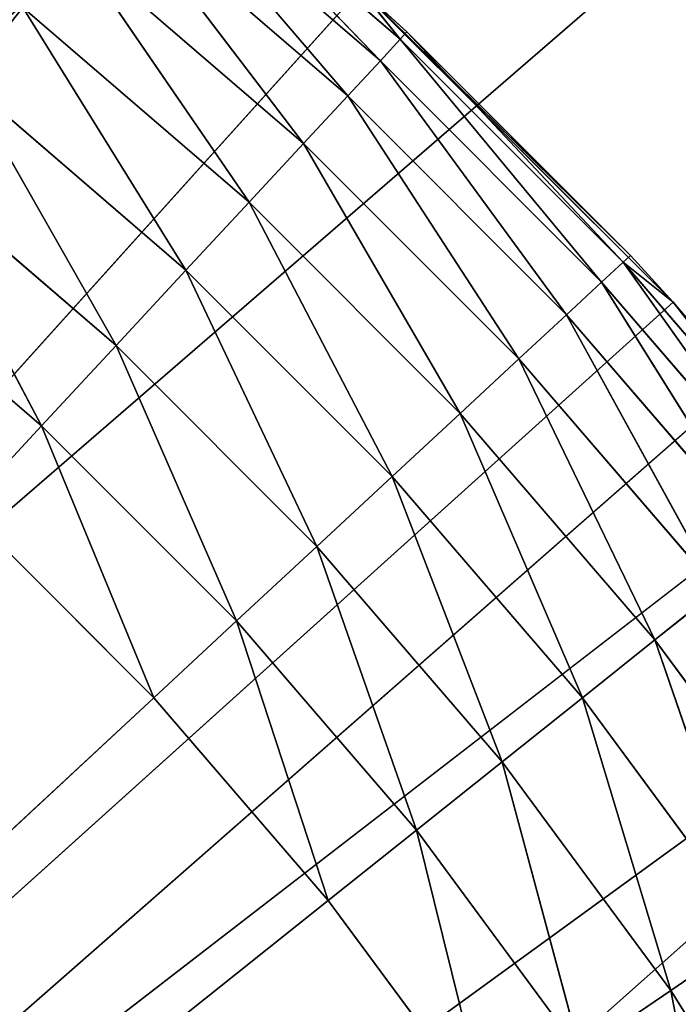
# Model space of a CAD drawing. Extents: x 0.2 to 26.4, y 0 to 13.
# Tile 236 of 256: x 18.158 to 18.259, y 6.867 to 7.019. Entities that reach past the tile are written whole.
import ezdxf

# ---------------------------------------------------------------- set-up
doc = ezdxf.new("R2010")
doc.units = 0
doc.header["$LTSCALE"] = 2.54
doc.layers.get('0').update_dxf_attribs({"color": 13, "linetype": 'CONTINUOUS'})

# ---------------------------------------------------------------- blocks, each defined once
blk = doc.blocks.new('POJEMNIK_NA_R_CZNIKI_PAPIE')
at = {"color": 0}
for p, q in [((18.04316, 6.7653, 17.55), (26.17505, 13.04032, 17.55)), ((18.04316, 6.7653, 17.55), (26.17505, 13.04032, 17.55)), ((18.00002, 6.80844, 17.45), (24.97505, 12.84032, 17.45)), ((18.00002, 6.80844, 17.45), (24.97505, 12.84032, 17.45)), ((18.00002, 6.80844, 17.55), (24.97505, 12.84032, 17.55)), ((18.00002, 6.80844, 17.55), (24.97505, 12.84032, 17.55)), ((18.04316, 6.7653, 17.45), (24.97505, 12.84032, 17.45)), ((18.04316, 6.7653, 17.45), (24.97505, 12.84032, 17.45)), ((24.97505, 12.84032, 17.55), (18.04316, 6.7653, 17.55)), ((24.97505, 12.84032, 17.55), (18.04316, 6.7653, 17.55)), ((18.07815, 6.71532, 17.45), (24.97505, 12.84032, 17.45)), ((18.07815, 6.71532, 17.45), (24.97505, 12.84032, 17.45)), ((18.17937, 7.04732, 17.96736), (18.21612, 7.01569, 17.96736)), ((18.17937, 7.04732, 17.96736), (18.21612, 7.01569, 17.96736)), ((18.17937, 7.04732, 17.96736), (18.21306, 7.01238, 17.9842)), ((18.17937, 7.04732, 17.96736), (18.21306, 7.01238, 17.9842)), ((18.17655, 7.0438, 17.9842), (18.21306, 7.01238, 17.9842)), ((18.17655, 7.0438, 17.9842), (18.21306, 7.01238, 17.9842)), ((18.17655, 7.0438, 17.9842), (18.20805, 7.00698, 18)), ((18.17655, 7.0438, 17.9842), (18.20805, 7.00698, 18)), ((18.17196, 7.03804, 18), (18.20805, 7.00698, 18)), ((18.17196, 7.03804, 18), (18.20805, 7.00698, 18)), ((18.17196, 7.03804, 18), (18.20125, 6.99965, 18.01428)), ((18.17196, 7.03804, 18), (18.20125, 6.99965, 18.01428)), ((18.16573, 7.03022, 18.01428), (18.20125, 6.99965, 18.01428)), ((18.16573, 7.03022, 18.01428), (18.20125, 6.99965, 18.01428)), ((18.16573, 7.03022, 18.01428), (18.19286, 6.99062, 18.02661)), ((18.16573, 7.03022, 18.01428), (18.19286, 6.99062, 18.02661)), ((17.77505, 6.54032, 17.55), (18.20998, 7.02336, 17.55)), ((17.77505, 6.54032, 17.55), (18.20998, 7.02336, 17.55)), ((18.25809, 6.97525, 17.55), (18.20998, 7.02336, 17.55)), ((18.20998, 7.02336, 17.55), (18.25153, 6.98243, 17.95)), ((18.20998, 7.02336, 17.55), (18.25153, 6.98243, 17.95)), ((18.20998, 7.02336, 17.55), (18.21716, 7.0168, 17.95)), ((18.20998, 7.02336, 17.95), (18.21716, 7.0168, 17.95)), ((18.20998, 7.02336, 17.55), (18.21716, 7.0168, 17.95)), ((18.25809, 6.97525, 17.55), (18.20998, 7.02336, 17.55)), ((18.20998, 7.02336, 17.95), (18.21716, 7.0168, 17.95)), ((18.20998, 7.02336, 17.95), (18.21612, 7.01569, 17.96736)), ((18.20998, 7.02336, 17.95), (18.21612, 7.01569, 17.96736)), ((18.15804, 7.02058, 18.02661), (18.19286, 6.99062, 18.02661)), ((18.15804, 7.02058, 18.02661), (18.19286, 6.99062, 18.02661)), ((18.15804, 7.02058, 18.02661), (18.18315, 6.98015, 18.0366)), ((18.15804, 7.02058, 18.02661), (18.18315, 6.98015, 18.0366)), ((18.21306, 7.01238, 17.9842), (18.21612, 7.01569, 17.96736)), ((18.21306, 7.01238, 17.9842), (18.21612, 7.01569, 17.96736)), ((18.21612, 7.01569, 17.96736), (18.21716, 7.0168, 17.95)), ((18.21612, 7.01569, 17.96736), (18.21716, 7.0168, 17.95)), ((18.24711, 6.97833, 17.9842), (18.21612, 7.01569, 17.96736)), ((18.24711, 6.97833, 17.9842), (18.21612, 7.01569, 17.96736)), ((18.25042, 6.9814, 17.96736), (18.21612, 7.01569, 17.96736)), ((18.25042, 6.9814, 17.96736), (18.21612, 7.01569, 17.96736)), ((18.21716, 7.0168, 17.95), (18.25153, 6.98243, 17.95)), ((18.25042, 6.9814, 17.96736), (18.21716, 7.0168, 17.95)), ((18.25042, 6.9814, 17.96736), (18.21716, 7.0168, 17.95)), ((18.21716, 7.0168, 17.95), (18.25153, 6.98243, 17.95)), ((18.20805, 7.00698, 18), (18.21306, 7.01238, 17.9842)), ((18.20805, 7.00698, 18), (18.21306, 7.01238, 17.9842)), ((18.24171, 6.97332, 18), (18.21306, 7.01238, 17.9842)), ((18.24171, 6.97332, 18), (18.21306, 7.01238, 17.9842)), ((18.24711, 6.97833, 17.9842), (18.21306, 7.01238, 17.9842)), ((18.24711, 6.97833, 17.9842), (18.21306, 7.01238, 17.9842)), ((18.14914, 7.00942, 18.0366), (18.18315, 6.98015, 18.0366)), ((18.14914, 7.00942, 18.0366), (18.18315, 6.98015, 18.0366)), ((18.14914, 7.00942, 18.0366), (18.1724, 6.96857, 18.04397)), ((18.14914, 7.00942, 18.0366), (18.1724, 6.96857, 18.04397)), ((18.20125, 6.99965, 18.01428), (18.20805, 7.00698, 18)), ((18.20125, 6.99965, 18.01428), (18.20805, 7.00698, 18)), ((18.23438, 6.96652, 18.01428), (18.20805, 7.00698, 18)), ((18.23438, 6.96652, 18.01428), (18.20805, 7.00698, 18)), ((18.24171, 6.97332, 18), (18.20805, 7.00698, 18)), ((18.24171, 6.97332, 18), (18.20805, 7.00698, 18)), ((18.19286, 6.99062, 18.02661), (18.20125, 6.99965, 18.01428)), ((18.19286, 6.99062, 18.02661), (18.20125, 6.99965, 18.01428)), ((18.22534, 6.95814, 18.02661), (18.20125, 6.99965, 18.01428)), ((18.22534, 6.95814, 18.02661), (18.20125, 6.99965, 18.01428)), ((18.23438, 6.96652, 18.01428), (18.20125, 6.99965, 18.01428)), ((18.23438, 6.96652, 18.01428), (18.20125, 6.99965, 18.01428)), ((18.13929, 6.99707, 18.04397), (18.1724, 6.96857, 18.04397)), ((18.13929, 6.99707, 18.04397), (18.1724, 6.96857, 18.04397)), ((18.13929, 6.99707, 18.04397), (18.16095, 6.95623, 18.04848)), ((18.13929, 6.99707, 18.04397), (18.16095, 6.95623, 18.04848)), ((18.18315, 6.98015, 18.0366), (18.19286, 6.99062, 18.02661)), ((18.18315, 6.98015, 18.0366), (18.19286, 6.99062, 18.02661)), ((18.21488, 6.94842, 18.0366), (18.19286, 6.99062, 18.02661)), ((18.21488, 6.94842, 18.0366), (18.19286, 6.99062, 18.02661)), ((18.22534, 6.95814, 18.02661), (18.19286, 6.99062, 18.02661)), ((18.22534, 6.95814, 18.02661), (18.19286, 6.99062, 18.02661)), ((18.12879, 6.9839, 18.04848), (18.16095, 6.95623, 18.04848)), ((18.12879, 6.9839, 18.04848), (18.16095, 6.95623, 18.04848)), ((18.25153, 6.98243, 17.95), (18.25042, 6.9814, 17.96736)), ((18.25153, 6.98243, 17.95), (18.25042, 6.9814, 17.96736)), ((18.25809, 6.97525, 17.55), (18.25153, 6.98243, 17.95)), ((18.25153, 6.98243, 17.95), (18.25809, 6.97525, 17.95)), ((18.25809, 6.97525, 17.55), (18.25153, 6.98243, 17.95)), ((18.25153, 6.98243, 17.95), (18.25809, 6.97525, 17.95)), ((18.24711, 6.97833, 17.9842), (18.25042, 6.9814, 17.96736)), ((18.24711, 6.97833, 17.9842), (18.25042, 6.9814, 17.96736)), ((18.25042, 6.9814, 17.96736), (18.25809, 6.97525, 17.95)), ((18.25042, 6.9814, 17.96736), (18.25809, 6.97525, 17.95)), ((18.25042, 6.9814, 17.96736), (18.28205, 6.94464, 17.96736)), ((18.25042, 6.9814, 17.96736), (18.28205, 6.94464, 17.96736)), ((18.25042, 6.9814, 17.96736), (18.27852, 6.94183, 17.9842)), ((18.25042, 6.9814, 17.96736), (18.27852, 6.94183, 17.9842)), ((18.1724, 6.96857, 18.04397), (18.18315, 6.98015, 18.0366)), ((18.1724, 6.96857, 18.04397), (18.18315, 6.98015, 18.0366)), ((18.2033, 6.93768, 18.04397), (18.18315, 6.98015, 18.0366)), ((18.2033, 6.93768, 18.04397), (18.18315, 6.98015, 18.0366)), ((18.21488, 6.94842, 18.0366), (18.18315, 6.98015, 18.0366)), ((18.21488, 6.94842, 18.0366), (18.18315, 6.98015, 18.0366)), ((18.24171, 6.97332, 18), (18.24711, 6.97833, 17.9842)), ((18.24171, 6.97332, 18), (18.24711, 6.97833, 17.9842)), ((18.24711, 6.97833, 17.9842), (18.27852, 6.94183, 17.9842)), ((18.24711, 6.97833, 17.9842), (18.27852, 6.94183, 17.9842)), ((18.24711, 6.97833, 17.9842), (18.27276, 6.93723, 18)), ((18.24711, 6.97833, 17.9842), (18.27276, 6.93723, 18)), ((18.25809, 6.97525, 17.55), (17.77505, 6.54032, 17.55)), ((18.25809, 6.97525, 17.55), (17.77505, 6.54032, 17.55)), ((18.30091, 6.92238, 17.55), (18.25809, 6.97525, 17.55)), ((18.25809, 6.97525, 17.55), (18.28324, 6.94559, 17.95)), ((18.25809, 6.97525, 17.55), (18.28324, 6.94559, 17.95)), ((18.25809, 6.97525, 17.55), (18.25809, 6.97525, 17.95)), ((18.25809, 6.97525, 17.95), (18.28324, 6.94559, 17.95)), ((18.25809, 6.97525, 17.55), (18.25809, 6.97525, 17.95)), ((18.30091, 6.92238, 17.55), (18.25809, 6.97525, 17.55)), ((18.25809, 6.97525, 17.95), (18.28324, 6.94559, 17.95)), ((18.25809, 6.97525, 17.95), (18.28205, 6.94464, 17.96736)), ((18.25809, 6.97525, 17.95), (18.28205, 6.94464, 17.96736)), ((18.23438, 6.96652, 18.01428), (18.24171, 6.97332, 18)), ((18.23438, 6.96652, 18.01428), (18.24171, 6.97332, 18)), ((18.24171, 6.97332, 18), (18.27276, 6.93723, 18)), ((18.24171, 6.97332, 18), (18.27276, 6.93723, 18)), ((18.24171, 6.97332, 18), (18.26494, 6.931, 18.01428)), ((18.24171, 6.97332, 18), (18.26494, 6.931, 18.01428)), ((18.16095, 6.95623, 18.04848), (18.1724, 6.96857, 18.04397)), ((18.16095, 6.95623, 18.04848), (18.1724, 6.96857, 18.04397)), ((18.19095, 6.92623, 18.04848), (18.1724, 6.96857, 18.04397)), ((18.19095, 6.92623, 18.04848), (18.1724, 6.96857, 18.04397)), ((18.2033, 6.93768, 18.04397), (18.1724, 6.96857, 18.04397)), ((18.2033, 6.93768, 18.04397), (18.1724, 6.96857, 18.04397)), ((18.22534, 6.95814, 18.02661), (18.23438, 6.96652, 18.01428)), ((18.22534, 6.95814, 18.02661), (18.23438, 6.96652, 18.01428)), ((18.23438, 6.96652, 18.01428), (18.26494, 6.931, 18.01428)), ((18.23438, 6.96652, 18.01428), (18.26494, 6.931, 18.01428)), ((18.23438, 6.96652, 18.01428), (18.25531, 6.92332, 18.02661)), ((18.23438, 6.96652, 18.01428), (18.25531, 6.92332, 18.02661)), ((18.21488, 6.94842, 18.0366), (18.22534, 6.95814, 18.02661)), ((18.21488, 6.94842, 18.0366), (18.22534, 6.95814, 18.02661)), ((18.22534, 6.95814, 18.02661), (18.25531, 6.92332, 18.02661)), ((18.22534, 6.95814, 18.02661), (18.25531, 6.92332, 18.02661)), ((18.22534, 6.95814, 18.02661), (18.24415, 6.91441, 18.0366)), ((18.22534, 6.95814, 18.02661), (18.24415, 6.91441, 18.0366)), ((18.14914, 6.9435, 18.05), (18.16095, 6.95623, 18.04848)), ((18.14914, 6.9435, 18.05), (18.16095, 6.95623, 18.04848)), ((18.17822, 6.91441, 18.05), (18.16095, 6.95623, 18.04848)), ((18.17822, 6.91441, 18.05), (18.16095, 6.95623, 18.04848)), ((18.19095, 6.92623, 18.04848), (18.16095, 6.95623, 18.04848)), ((18.19095, 6.92623, 18.04848), (18.16095, 6.95623, 18.04848)), ((18.2033, 6.93768, 18.04397), (18.21488, 6.94842, 18.0366)), ((18.2033, 6.93768, 18.04397), (18.21488, 6.94842, 18.0366)), ((18.21488, 6.94842, 18.0366), (18.24415, 6.91441, 18.0366)), ((18.21488, 6.94842, 18.0366), (18.24415, 6.91441, 18.0366)), ((18.21488, 6.94842, 18.0366), (18.23179, 6.90456, 18.04397)), ((18.21488, 6.94842, 18.0366), (18.23179, 6.90456, 18.04397)), ((18.17822, 6.91441, 18.05), (18.14914, 6.9435, 18.05)), ((18.17822, 6.91441, 18.05), (18.14914, 6.9435, 18.05)), ((18.19095, 6.92623, 18.04848), (18.2033, 6.93768, 18.04397)), ((18.19095, 6.92623, 18.04848), (18.2033, 6.93768, 18.04397)), ((18.2033, 6.93768, 18.04397), (18.23179, 6.90456, 18.04397)), ((18.2033, 6.93768, 18.04397), (18.23179, 6.90456, 18.04397)), ((18.2033, 6.93768, 18.04397), (18.21863, 6.89407, 18.04848)), ((18.2033, 6.93768, 18.04397), (18.21863, 6.89407, 18.04848)), ((18.25531, 6.92332, 18.02661), (18.26494, 6.931, 18.01428)), ((18.25531, 6.92332, 18.02661), (18.26494, 6.931, 18.01428)), ((18.17822, 6.91441, 18.05), (18.19095, 6.92623, 18.04848)), ((18.17822, 6.91441, 18.05), (18.19095, 6.92623, 18.04848)), ((18.19095, 6.92623, 18.04848), (18.21863, 6.89407, 18.04848)), ((18.19095, 6.92623, 18.04848), (18.21863, 6.89407, 18.04848)), ((18.19095, 6.92623, 18.04848), (18.20505, 6.88324, 18.05)), ((18.19095, 6.92623, 18.04848), (18.20505, 6.88324, 18.05)), ((18.24415, 6.91441, 18.0366), (18.25531, 6.92332, 18.02661)), ((18.24415, 6.91441, 18.0366), (18.25531, 6.92332, 18.02661)), ((18.25531, 6.92332, 18.02661), (18.28259, 6.88635, 18.02661)), ((18.25531, 6.92332, 18.02661), (18.28259, 6.88635, 18.02661)), ((18.25531, 6.92332, 18.02661), (18.27079, 6.87831, 18.0366)), ((18.25531, 6.92332, 18.02661), (18.27079, 6.87831, 18.0366)), ((18.30091, 6.92238, 17.55), (17.77505, 6.54032, 17.55)), ((18.30091, 6.92238, 17.55), (17.77505, 6.54032, 17.55)), ((17.77505, 6.54032, 18.05), (18.17822, 6.91441, 18.05)), ((17.77505, 6.54032, 18.05), (18.17822, 6.91441, 18.05)), ((18.20505, 6.88324, 18.05), (18.17822, 6.91441, 18.05)), ((18.20505, 6.88324, 18.05), (18.17822, 6.91441, 18.05)), ((18.23179, 6.90456, 18.04397), (18.24415, 6.91441, 18.0366)), ((18.23179, 6.90456, 18.04397), (18.24415, 6.91441, 18.0366)), ((18.24415, 6.91441, 18.0366), (18.27079, 6.87831, 18.0366)), ((18.24415, 6.91441, 18.0366), (18.27079, 6.87831, 18.0366)), ((18.24415, 6.91441, 18.0366), (18.25774, 6.86941, 18.04397)), ((18.24415, 6.91441, 18.0366), (18.25774, 6.86941, 18.04397)), ((18.21863, 6.89407, 18.04848), (18.23179, 6.90456, 18.04397)), ((18.21863, 6.89407, 18.04848), (18.23179, 6.90456, 18.04397)), ((18.23179, 6.90456, 18.04397), (18.25774, 6.86941, 18.04397)), ((18.23179, 6.90456, 18.04397), (18.25774, 6.86941, 18.04397)), ((18.23179, 6.90456, 18.04397), (18.24382, 6.85993, 18.04848)), ((18.23179, 6.90456, 18.04397), (18.24382, 6.85993, 18.04848)), ((18.20505, 6.88324, 18.05), (18.21863, 6.89407, 18.04848)), ((18.20505, 6.88324, 18.05), (18.21863, 6.89407, 18.04848)), ((18.21863, 6.89407, 18.04848), (18.24382, 6.85993, 18.04848)), ((18.21863, 6.89407, 18.04848), (18.24382, 6.85993, 18.04848)), ((18.21863, 6.89407, 18.04848), (18.22948, 6.85015, 18.05)), ((18.21863, 6.89407, 18.04848), (18.22948, 6.85015, 18.05)), ((18.20505, 6.88324, 18.05), (17.77505, 6.54032, 18.05)), ((18.20505, 6.88324, 18.05), (17.77505, 6.54032, 18.05)), ((18.22948, 6.85015, 18.05), (18.20505, 6.88324, 18.05)), ((18.22948, 6.85015, 18.05), (18.20505, 6.88324, 18.05)), ((18.25774, 6.86941, 18.04397), (18.27079, 6.87831, 18.0366)), ((18.25774, 6.86941, 18.04397), (18.27079, 6.87831, 18.0366)), ((18.24382, 6.85993, 18.04848), (18.25774, 6.86941, 18.04397)), ((18.24382, 6.85993, 18.04848), (18.25774, 6.86941, 18.04397)), ((18.2664, 6.824, 18.04848), (18.25774, 6.86941, 18.04397)), ((18.2664, 6.824, 18.04848), (18.25774, 6.86941, 18.04397)), ((18.28098, 6.83242, 18.04397), (18.25774, 6.86941, 18.04397)), ((18.28098, 6.83242, 18.04397), (18.25774, 6.86941, 18.04397))]:
    blk.add_line(p, q, dxfattribs=at)
mesh = blk.add_polyface(dxfattribs=at)
corners = [(26.17505, 13.04032, 17.55), (24.97505, 12.84032, 17.55), (18.04316, 6.7653, 17.55)]
mesh.append_faces([[corners[k] for k in face] for face in [(0, 1, 2)]], dxfattribs={"color": 0})
mesh = blk.add_polyface(dxfattribs=at)
corners = [(26.17505, 13.04032, 17.55), (18.04316, 6.7653, 17.55), (18.07815, 6.71532, 17.55)]
mesh.append_faces([[corners[k] for k in face] for face in [(0, 1, 2)]], dxfattribs={"color": 0})
mesh = blk.add_polyface(dxfattribs=at)
corners = [(26.17505, 13.04032, 17.55), (18.07815, 6.71532, 17.55), (18.10394, 6.66003, 17.55)]
mesh.append_faces([[corners[k] for k in face] for face in [(0, 1, 2)]], dxfattribs={"color": 0})
mesh = blk.add_polyface(dxfattribs=at)
corners = [(26.17505, 13.04032, 17.55), (18.10394, 6.66003, 17.55), (18.11973, 6.6011, 17.55)]
mesh.append_faces([[corners[k] for k in face] for face in [(0, 1, 2)]], dxfattribs={"color": 0})
mesh = blk.add_polyface(dxfattribs=at)
corners = [(26.17505, 13.04032, 17.55), (18.11973, 6.6011, 17.55), (18.12505, 6.54032, 17.55)]
mesh.append_faces([[corners[k] for k in face] for face in [(0, 1, 2)]], dxfattribs={"color": 0})
mesh = blk.add_polyface(dxfattribs=at)
corners = [(26.17505, 13.04032, 17.55), (18.12505, 6.54032, 17.55), (26.17505, 0.04032, 17.55)]
mesh.append_faces([[corners[k] for k in face] for face in [(0, 1, 2)]], dxfattribs={"color": 0})
mesh = blk.add_polyface(dxfattribs=at)
corners = [(24.97505, 12.84032, 17.45), (17.89475, 6.86921, 17.45), (1.57505, 12.84032, 17.45)]
mesh.append_faces([[corners[k] for k in face] for face in [(0, 1, 2)]], dxfattribs={"color": 0})
mesh = blk.add_polyface(dxfattribs=at)
corners = [(24.97505, 12.84032, 17.55), (1.57505, 12.84032, 17.55), (8.65534, 6.86921, 17.55)]
mesh.append_faces([[corners[k] for k in face] for face in [(0, 1, 2)]], dxfattribs={"color": 0})
mesh = blk.add_polyface(dxfattribs=at)
corners = [(24.97505, 12.84032, 17.55), (8.65534, 6.86921, 17.55), (8.71427, 6.885, 17.55)]
mesh.append_faces([[corners[k] for k in face] for face in [(0, 1, 2)]], dxfattribs={"color": 0})
mesh = blk.add_polyface(dxfattribs=at)
corners = [(24.97505, 12.84032, 17.55), (8.71427, 6.885, 17.55), (8.77505, 6.89032, 17.55)]
mesh.append_faces([[corners[k] for k in face] for face in [(0, 1, 2)]], dxfattribs={"color": 0})
mesh = blk.add_polyface(dxfattribs=at)
corners = [(24.97505, 12.84032, 17.55), (8.77505, 6.89032, 17.55), (17.65534, 6.86921, 17.55)]
mesh.append_faces([[corners[k] for k in face] for face in [(0, 1, 2)]], dxfattribs={"color": 0})
mesh = blk.add_polyface(dxfattribs=at)
corners = [(24.97505, 12.84032, 17.55), (17.65534, 6.86921, 17.55), (17.71427, 6.885, 17.55)]
mesh.append_faces([[corners[k] for k in face] for face in [(0, 1, 2)]], dxfattribs={"color": 0})
mesh = blk.add_polyface(dxfattribs=at)
corners = [(24.97505, 12.84032, 17.55), (17.71427, 6.885, 17.55), (17.77505, 6.89032, 17.55)]
mesh.append_faces([[corners[k] for k in face] for face in [(0, 1, 2)]], dxfattribs={"color": 0})
mesh = blk.add_polyface(dxfattribs=at)
corners = [(24.97505, 12.84032, 17.55), (17.77505, 6.89032, 17.55), (17.83582, 6.885, 17.55)]
mesh.append_faces([[corners[k] for k in face] for face in [(0, 1, 2)]], dxfattribs={"color": 0})
mesh = blk.add_polyface(dxfattribs=at)
corners = [(24.97505, 12.84032, 17.55), (17.83582, 6.885, 17.55), (17.89475, 6.86921, 17.55)]
mesh.append_faces([[corners[k] for k in face] for face in [(0, 1, 2)]], dxfattribs={"color": 0})
mesh = blk.add_polyface(dxfattribs=at)
corners = [(24.97505, 12.84032, 17.45), (17.95005, 6.84343, 17.45), (17.89475, 6.86921, 17.45)]
mesh.append_faces([[corners[k] for k in face] for face in [(0, 1, 2)]], dxfattribs={"color": 0})
mesh = blk.add_polyface(dxfattribs=at)
corners = [(24.97505, 12.84032, 17.55), (17.89475, 6.86921, 17.55), (17.95005, 6.84343, 17.55)]
mesh.append_faces([[corners[k] for k in face] for face in [(0, 1, 2)]], dxfattribs={"color": 0})
mesh = blk.add_polyface(dxfattribs=at)
corners = [(24.97505, 12.84032, 17.45), (18.00002, 6.80844, 17.45), (17.95005, 6.84343, 17.45)]
mesh.append_faces([[corners[k] for k in face] for face in [(0, 1, 2)]], dxfattribs={"color": 0})
mesh = blk.add_polyface(dxfattribs=at)
corners = [(24.97505, 12.84032, 17.55), (17.95005, 6.84343, 17.55), (18.00002, 6.80844, 17.55)]
mesh.append_faces([[corners[k] for k in face] for face in [(0, 1, 2)]], dxfattribs={"color": 0})
mesh = blk.add_polyface(dxfattribs=at)
corners = [(24.97505, 12.84032, 17.45), (18.04316, 6.7653, 17.45), (18.00002, 6.80844, 17.45)]
mesh.append_faces([[corners[k] for k in face] for face in [(0, 1, 2)]], dxfattribs={"color": 0})
mesh = blk.add_polyface(dxfattribs=at)
corners = [(24.97505, 12.84032, 17.55), (18.00002, 6.80844, 17.55), (18.04316, 6.7653, 17.55)]
mesh.append_faces([[corners[k] for k in face] for face in [(0, 1, 2)]], dxfattribs={"color": 0})
mesh = blk.add_polyface(dxfattribs=at)
corners = [(24.97505, 12.84032, 17.45), (18.07815, 6.71532, 17.45), (18.04316, 6.7653, 17.45)]
mesh.append_faces([[corners[k] for k in face] for face in [(0, 1, 2)]], dxfattribs={"color": 0})
mesh = blk.add_polyface(dxfattribs=at)
corners = [(24.97505, 12.84032, 17.45), (18.10394, 6.66003, 17.45), (18.07815, 6.71532, 17.45)]
mesh.append_faces([[corners[k] for k in face] for face in [(0, 1, 2)]], dxfattribs={"color": 0})
mesh = blk.add_polyface(dxfattribs=at)
corners = [(24.97505, 12.84032, 17.45), (18.11973, 6.6011, 17.45), (18.10394, 6.66003, 17.45)]
mesh.append_faces([[corners[k] for k in face] for face in [(0, 1, 2)]], dxfattribs={"color": 0})
mesh = blk.add_polyface(dxfattribs=at)
corners = [(24.97505, 12.84032, 17.45), (18.12505, 6.54032, 17.45), (18.11973, 6.6011, 17.45)]
mesh.append_faces([[corners[k] for k in face] for face in [(0, 1, 2)]], dxfattribs={"color": 0})
mesh = blk.add_polyface(dxfattribs=at)
corners = [(26.17505, 0.04032, 17.45), (18.12505, 6.54032, 17.45), (24.97505, 12.84032, 17.45)]
mesh.append_faces([[corners[k] for k in face] for face in [(0, 1, 2)]], dxfattribs={"color": 0})
mesh = blk.add_polyface(dxfattribs=at)
corners = [(18.20998, 7.02336, 17.55), (17.77505, 6.54032, 17.55), (18.15711, 7.06618, 17.55)]
mesh.append_faces([[corners[k] for k in face] for face in [(0, 1, 2)]], dxfattribs={"color": 0})
mesh = blk.add_polyface(dxfattribs=at)
corners = [(18.15804, 7.02058, 18.02661), (18.12108, 7.04786, 18.02661), (18.14914, 7.00942, 18.0366)]
mesh.append_faces([[corners[k] for k in face] for face in [(0, 1, 2)]], dxfattribs={"color": 0})
mesh = blk.add_polyface(dxfattribs=at)
corners = [(18.21306, 7.01238, 17.9842), (18.17937, 7.04732, 17.96736), (18.17655, 7.0438, 17.9842)]
mesh.append_faces([[corners[k] for k in face] for face in [(0, 1, 2)]], dxfattribs={"color": 0})
mesh = blk.add_polyface(dxfattribs=at)
corners = [(18.21612, 7.01569, 17.96736), (18.20998, 7.02336, 17.95), (18.17937, 7.04732, 17.96736)]
mesh.append_faces([[corners[k] for k in face] for face in [(0, 1, 2)]], dxfattribs={"color": 0})
mesh = blk.add_polyface(dxfattribs=at)
corners = [(18.21306, 7.01238, 17.9842), (18.21612, 7.01569, 17.96736), (18.17937, 7.04732, 17.96736)]
mesh.append_faces([[corners[k] for k in face] for face in [(0, 1, 2)]], dxfattribs={"color": 0})
mesh = blk.add_polyface(dxfattribs=at)
corners = [(18.20805, 7.00698, 18), (18.17655, 7.0438, 17.9842), (18.17196, 7.03804, 18)]
mesh.append_faces([[corners[k] for k in face] for face in [(0, 1, 2)]], dxfattribs={"color": 0})
mesh = blk.add_polyface(dxfattribs=at)
corners = [(18.20805, 7.00698, 18), (18.21306, 7.01238, 17.9842), (18.17655, 7.0438, 17.9842)]
mesh.append_faces([[corners[k] for k in face] for face in [(0, 1, 2)]], dxfattribs={"color": 0})
mesh = blk.add_polyface(dxfattribs=at)
corners = [(18.20125, 6.99965, 18.01428), (18.17196, 7.03804, 18), (18.16573, 7.03022, 18.01428)]
mesh.append_faces([[corners[k] for k in face] for face in [(0, 1, 2)]], dxfattribs={"color": 0})
mesh = blk.add_polyface(dxfattribs=at)
corners = [(18.20125, 6.99965, 18.01428), (18.20805, 7.00698, 18), (18.17196, 7.03804, 18)]
mesh.append_faces([[corners[k] for k in face] for face in [(0, 1, 2)]], dxfattribs={"color": 0})
mesh = blk.add_polyface(dxfattribs=at)
corners = [(18.19286, 6.99062, 18.02661), (18.16573, 7.03022, 18.01428), (18.15804, 7.02058, 18.02661)]
mesh.append_faces([[corners[k] for k in face] for face in [(0, 1, 2)]], dxfattribs={"color": 0})
mesh = blk.add_polyface(dxfattribs=at)
corners = [(18.20125, 6.99965, 18.01428), (18.16573, 7.03022, 18.01428), (18.19286, 6.99062, 18.02661)]
mesh.append_faces([[corners[k] for k in face] for face in [(0, 1, 2)]], dxfattribs={"color": 0})
mesh = blk.add_polyface(dxfattribs=at)
corners = [(18.25809, 6.97525, 17.55), (17.77505, 6.54032, 17.55), (18.20998, 7.02336, 17.55)]
mesh.append_faces([[corners[k] for k in face] for face in [(0, 1, 2)]], dxfattribs={"color": 0})
mesh = blk.add_polyface(dxfattribs=at)
corners = [(18.25153, 6.98243, 17.95), (18.25809, 6.97525, 17.55), (18.20998, 7.02336, 17.55)]
mesh.append_faces([[corners[k] for k in face] for face in [(0, 1, 2)]], dxfattribs={"color": 0})
mesh = blk.add_polyface(dxfattribs=at)
corners = [(18.20998, 7.02336, 17.55), (18.21716, 7.0168, 17.95), (18.25153, 6.98243, 17.95)]
mesh.append_faces([[corners[k] for k in face] for face in [(0, 1, 2)]], dxfattribs={"color": 0})
mesh = blk.add_polyface(dxfattribs=at)
corners = [(18.21716, 7.0168, 17.95), (18.20998, 7.02336, 17.55), (18.20998, 7.02336, 17.95)]
mesh.append_faces([[corners[k] for k in face] for face in [(0, 1, 2)]], dxfattribs={"color": 0})
mesh = blk.add_polyface(dxfattribs=at)
corners = [(18.21612, 7.01569, 17.96736), (18.21716, 7.0168, 17.95), (18.20998, 7.02336, 17.95)]
mesh.append_faces([[corners[k] for k in face] for face in [(0, 1, 2)]], dxfattribs={"color": 0})
mesh = blk.add_polyface(dxfattribs=at)
corners = [(18.18315, 6.98015, 18.0366), (18.15804, 7.02058, 18.02661), (18.14914, 7.00942, 18.0366)]
mesh.append_faces([[corners[k] for k in face] for face in [(0, 1, 2)]], dxfattribs={"color": 0})
mesh = blk.add_polyface(dxfattribs=at)
corners = [(18.19286, 6.99062, 18.02661), (18.15804, 7.02058, 18.02661), (18.18315, 6.98015, 18.0366)]
mesh.append_faces([[corners[k] for k in face] for face in [(0, 1, 2)]], dxfattribs={"color": 0})
mesh = blk.add_polyface(dxfattribs=at)
corners = [(18.21612, 7.01569, 17.96736), (18.21306, 7.01238, 17.9842), (18.24711, 6.97833, 17.9842)]
mesh.append_faces([[corners[k] for k in face] for face in [(0, 1, 2)]], dxfattribs={"color": 0})
mesh = blk.add_polyface(dxfattribs=at)
corners = [(18.25042, 6.9814, 17.96736), (18.21716, 7.0168, 17.95), (18.21612, 7.01569, 17.96736)]
mesh.append_faces([[corners[k] for k in face] for face in [(0, 1, 2)]], dxfattribs={"color": 0})
mesh = blk.add_polyface(dxfattribs=at)
corners = [(18.21612, 7.01569, 17.96736), (18.24711, 6.97833, 17.9842), (18.25042, 6.9814, 17.96736)]
mesh.append_faces([[corners[k] for k in face] for face in [(0, 1, 2)]], dxfattribs={"color": 0})
mesh = blk.add_polyface(dxfattribs=at)
corners = [(18.21716, 7.0168, 17.95), (18.25042, 6.9814, 17.96736), (18.25153, 6.98243, 17.95)]
mesh.append_faces([[corners[k] for k in face] for face in [(0, 1, 2)]], dxfattribs={"color": 0})
mesh = blk.add_polyface(dxfattribs=at)
corners = [(18.21306, 7.01238, 17.9842), (18.20805, 7.00698, 18), (18.24171, 6.97332, 18)]
mesh.append_faces([[corners[k] for k in face] for face in [(0, 1, 2)]], dxfattribs={"color": 0})
mesh = blk.add_polyface(dxfattribs=at)
corners = [(18.21306, 7.01238, 17.9842), (18.24171, 6.97332, 18), (18.24711, 6.97833, 17.9842)]
mesh.append_faces([[corners[k] for k in face] for face in [(0, 1, 2)]], dxfattribs={"color": 0})
mesh = blk.add_polyface(dxfattribs=at)
corners = [(18.1724, 6.96857, 18.04397), (18.14914, 7.00942, 18.0366), (18.13929, 6.99707, 18.04397)]
mesh.append_faces([[corners[k] for k in face] for face in [(0, 1, 2)]], dxfattribs={"color": 0})
mesh = blk.add_polyface(dxfattribs=at)
corners = [(18.18315, 6.98015, 18.0366), (18.14914, 7.00942, 18.0366), (18.1724, 6.96857, 18.04397)]
mesh.append_faces([[corners[k] for k in face] for face in [(0, 1, 2)]], dxfattribs={"color": 0})
mesh = blk.add_polyface(dxfattribs=at)
corners = [(18.23438, 6.96652, 18.01428), (18.20805, 7.00698, 18), (18.20125, 6.99965, 18.01428)]
mesh.append_faces([[corners[k] for k in face] for face in [(0, 1, 2)]], dxfattribs={"color": 0})
mesh = blk.add_polyface(dxfattribs=at)
corners = [(18.20805, 7.00698, 18), (18.23438, 6.96652, 18.01428), (18.24171, 6.97332, 18)]
mesh.append_faces([[corners[k] for k in face] for face in [(0, 1, 2)]], dxfattribs={"color": 0})
mesh = blk.add_polyface(dxfattribs=at)
corners = [(18.22534, 6.95814, 18.02661), (18.20125, 6.99965, 18.01428), (18.19286, 6.99062, 18.02661)]
mesh.append_faces([[corners[k] for k in face] for face in [(0, 1, 2)]], dxfattribs={"color": 0})
mesh = blk.add_polyface(dxfattribs=at)
corners = [(18.23438, 6.96652, 18.01428), (18.20125, 6.99965, 18.01428), (18.22534, 6.95814, 18.02661)]
mesh.append_faces([[corners[k] for k in face] for face in [(0, 1, 2)]], dxfattribs={"color": 0})
mesh = blk.add_polyface(dxfattribs=at)
corners = [(18.16095, 6.95623, 18.04848), (18.13929, 6.99707, 18.04397), (18.12879, 6.9839, 18.04848)]
mesh.append_faces([[corners[k] for k in face] for face in [(0, 1, 2)]], dxfattribs={"color": 0})
mesh = blk.add_polyface(dxfattribs=at)
corners = [(18.1724, 6.96857, 18.04397), (18.13929, 6.99707, 18.04397), (18.16095, 6.95623, 18.04848)]
mesh.append_faces([[corners[k] for k in face] for face in [(0, 1, 2)]], dxfattribs={"color": 0})
mesh = blk.add_polyface(dxfattribs=at)
corners = [(18.21488, 6.94842, 18.0366), (18.19286, 6.99062, 18.02661), (18.18315, 6.98015, 18.0366)]
mesh.append_faces([[corners[k] for k in face] for face in [(0, 1, 2)]], dxfattribs={"color": 0})
mesh = blk.add_polyface(dxfattribs=at)
corners = [(18.22534, 6.95814, 18.02661), (18.19286, 6.99062, 18.02661), (18.21488, 6.94842, 18.0366)]
mesh.append_faces([[corners[k] for k in face] for face in [(0, 1, 2)]], dxfattribs={"color": 0})
mesh = blk.add_polyface(dxfattribs=at)
corners = [(18.16095, 6.95623, 18.04848), (18.12879, 6.9839, 18.04848), (18.14914, 6.9435, 18.05)]
mesh.append_faces([[corners[k] for k in face] for face in [(0, 1, 2)]], dxfattribs={"color": 0})
mesh = blk.add_polyface(dxfattribs=at)
corners = [(18.25153, 6.98243, 17.95), (18.25042, 6.9814, 17.96736), (18.25809, 6.97525, 17.95)]
mesh.append_faces([[corners[k] for k in face] for face in [(0, 1, 2)]], dxfattribs={"color": 0})
mesh = blk.add_polyface(dxfattribs=at)
corners = [(18.25153, 6.98243, 17.95), (18.25809, 6.97525, 17.95), (18.25809, 6.97525, 17.55)]
mesh.append_faces([[corners[k] for k in face] for face in [(0, 1, 2)]], dxfattribs={"color": 0})
mesh = blk.add_polyface(dxfattribs=at)
corners = [(18.25042, 6.9814, 17.96736), (18.24711, 6.97833, 17.9842), (18.27852, 6.94183, 17.9842)]
mesh.append_faces([[corners[k] for k in face] for face in [(0, 1, 2)]], dxfattribs={"color": 0})
mesh = blk.add_polyface(dxfattribs=at)
corners = [(18.25042, 6.9814, 17.96736), (18.28205, 6.94464, 17.96736), (18.25809, 6.97525, 17.95)]
mesh.append_faces([[corners[k] for k in face] for face in [(0, 1, 2)]], dxfattribs={"color": 0})
mesh = blk.add_polyface(dxfattribs=at)
corners = [(18.25042, 6.9814, 17.96736), (18.27852, 6.94183, 17.9842), (18.28205, 6.94464, 17.96736)]
mesh.append_faces([[corners[k] for k in face] for face in [(0, 1, 2)]], dxfattribs={"color": 0})
mesh = blk.add_polyface(dxfattribs=at)
corners = [(18.2033, 6.93768, 18.04397), (18.18315, 6.98015, 18.0366), (18.1724, 6.96857, 18.04397)]
mesh.append_faces([[corners[k] for k in face] for face in [(0, 1, 2)]], dxfattribs={"color": 0})
mesh = blk.add_polyface(dxfattribs=at)
corners = [(18.21488, 6.94842, 18.0366), (18.18315, 6.98015, 18.0366), (18.2033, 6.93768, 18.04397)]
mesh.append_faces([[corners[k] for k in face] for face in [(0, 1, 2)]], dxfattribs={"color": 0})
mesh = blk.add_polyface(dxfattribs=at)
corners = [(18.24711, 6.97833, 17.9842), (18.24171, 6.97332, 18), (18.27276, 6.93723, 18)]
mesh.append_faces([[corners[k] for k in face] for face in [(0, 1, 2)]], dxfattribs={"color": 0})
mesh = blk.add_polyface(dxfattribs=at)
corners = [(18.24711, 6.97833, 17.9842), (18.27276, 6.93723, 18), (18.27852, 6.94183, 17.9842)]
mesh.append_faces([[corners[k] for k in face] for face in [(0, 1, 2)]], dxfattribs={"color": 0})
mesh = blk.add_polyface(dxfattribs=at)
corners = [(18.30091, 6.92238, 17.55), (17.77505, 6.54032, 17.55), (18.25809, 6.97525, 17.55)]
mesh.append_faces([[corners[k] for k in face] for face in [(0, 1, 2)]], dxfattribs={"color": 0})
mesh = blk.add_polyface(dxfattribs=at)
corners = [(18.25809, 6.97525, 17.55), (18.28324, 6.94559, 17.95), (18.30091, 6.92238, 17.55)]
mesh.append_faces([[corners[k] for k in face] for face in [(0, 1, 2)]], dxfattribs={"color": 0})
mesh = blk.add_polyface(dxfattribs=at)
corners = [(18.25809, 6.97525, 17.95), (18.28324, 6.94559, 17.95), (18.25809, 6.97525, 17.55)]
mesh.append_faces([[corners[k] for k in face] for face in [(0, 1, 2)]], dxfattribs={"color": 0})
mesh = blk.add_polyface(dxfattribs=at)
corners = [(18.25809, 6.97525, 17.95), (18.28205, 6.94464, 17.96736), (18.28324, 6.94559, 17.95)]
mesh.append_faces([[corners[k] for k in face] for face in [(0, 1, 2)]], dxfattribs={"color": 0})
mesh = blk.add_polyface(dxfattribs=at)
corners = [(18.24171, 6.97332, 18), (18.23438, 6.96652, 18.01428), (18.26494, 6.931, 18.01428)]
mesh.append_faces([[corners[k] for k in face] for face in [(0, 1, 2)]], dxfattribs={"color": 0})
mesh = blk.add_polyface(dxfattribs=at)
corners = [(18.24171, 6.97332, 18), (18.26494, 6.931, 18.01428), (18.27276, 6.93723, 18)]
mesh.append_faces([[corners[k] for k in face] for face in [(0, 1, 2)]], dxfattribs={"color": 0})
mesh = blk.add_polyface(dxfattribs=at)
corners = [(18.19095, 6.92623, 18.04848), (18.1724, 6.96857, 18.04397), (18.16095, 6.95623, 18.04848)]
mesh.append_faces([[corners[k] for k in face] for face in [(0, 1, 2)]], dxfattribs={"color": 0})
mesh = blk.add_polyface(dxfattribs=at)
corners = [(18.2033, 6.93768, 18.04397), (18.1724, 6.96857, 18.04397), (18.19095, 6.92623, 18.04848)]
mesh.append_faces([[corners[k] for k in face] for face in [(0, 1, 2)]], dxfattribs={"color": 0})
mesh = blk.add_polyface(dxfattribs=at)
corners = [(18.25531, 6.92332, 18.02661), (18.23438, 6.96652, 18.01428), (18.22534, 6.95814, 18.02661)]
mesh.append_faces([[corners[k] for k in face] for face in [(0, 1, 2)]], dxfattribs={"color": 0})
mesh = blk.add_polyface(dxfattribs=at)
corners = [(18.26494, 6.931, 18.01428), (18.23438, 6.96652, 18.01428), (18.25531, 6.92332, 18.02661)]
mesh.append_faces([[corners[k] for k in face] for face in [(0, 1, 2)]], dxfattribs={"color": 0})
mesh = blk.add_polyface(dxfattribs=at)
corners = [(18.24415, 6.91441, 18.0366), (18.22534, 6.95814, 18.02661), (18.21488, 6.94842, 18.0366)]
mesh.append_faces([[corners[k] for k in face] for face in [(0, 1, 2)]], dxfattribs={"color": 0})
mesh = blk.add_polyface(dxfattribs=at)
corners = [(18.25531, 6.92332, 18.02661), (18.22534, 6.95814, 18.02661), (18.24415, 6.91441, 18.0366)]
mesh.append_faces([[corners[k] for k in face] for face in [(0, 1, 2)]], dxfattribs={"color": 0})
mesh = blk.add_polyface(dxfattribs=at)
corners = [(18.17822, 6.91441, 18.05), (18.16095, 6.95623, 18.04848), (18.14914, 6.9435, 18.05)]
mesh.append_faces([[corners[k] for k in face] for face in [(0, 1, 2)]], dxfattribs={"color": 0})
mesh = blk.add_polyface(dxfattribs=at)
corners = [(18.19095, 6.92623, 18.04848), (18.16095, 6.95623, 18.04848), (18.17822, 6.91441, 18.05)]
mesh.append_faces([[corners[k] for k in face] for face in [(0, 1, 2)]], dxfattribs={"color": 0})
mesh = blk.add_polyface(dxfattribs=at)
corners = [(18.23179, 6.90456, 18.04397), (18.21488, 6.94842, 18.0366), (18.2033, 6.93768, 18.04397)]
mesh.append_faces([[corners[k] for k in face] for face in [(0, 1, 2)]], dxfattribs={"color": 0})
mesh = blk.add_polyface(dxfattribs=at)
corners = [(18.24415, 6.91441, 18.0366), (18.21488, 6.94842, 18.0366), (18.23179, 6.90456, 18.04397)]
mesh.append_faces([[corners[k] for k in face] for face in [(0, 1, 2)]], dxfattribs={"color": 0})
mesh = blk.add_polyface(dxfattribs=at)
corners = [(18.17822, 6.91441, 18.05), (18.14914, 6.9435, 18.05), (17.77505, 6.54032, 18.05)]
mesh.append_faces([[corners[k] for k in face] for face in [(0, 1, 2)]], dxfattribs={"color": 0})
mesh = blk.add_polyface(dxfattribs=at)
corners = [(18.21863, 6.89407, 18.04848), (18.2033, 6.93768, 18.04397), (18.19095, 6.92623, 18.04848)]
mesh.append_faces([[corners[k] for k in face] for face in [(0, 1, 2)]], dxfattribs={"color": 0})
mesh = blk.add_polyface(dxfattribs=at)
corners = [(18.23179, 6.90456, 18.04397), (18.2033, 6.93768, 18.04397), (18.21863, 6.89407, 18.04848)]
mesh.append_faces([[corners[k] for k in face] for face in [(0, 1, 2)]], dxfattribs={"color": 0})
mesh = blk.add_polyface(dxfattribs=at)
corners = [(18.28259, 6.88635, 18.02661), (18.26494, 6.931, 18.01428), (18.25531, 6.92332, 18.02661)]
mesh.append_faces([[corners[k] for k in face] for face in [(0, 1, 2)]], dxfattribs={"color": 0})
mesh = blk.add_polyface(dxfattribs=at)
corners = [(18.20505, 6.88324, 18.05), (18.19095, 6.92623, 18.04848), (18.17822, 6.91441, 18.05)]
mesh.append_faces([[corners[k] for k in face] for face in [(0, 1, 2)]], dxfattribs={"color": 0})
mesh = blk.add_polyface(dxfattribs=at)
corners = [(18.21863, 6.89407, 18.04848), (18.19095, 6.92623, 18.04848), (18.20505, 6.88324, 18.05)]
mesh.append_faces([[corners[k] for k in face] for face in [(0, 1, 2)]], dxfattribs={"color": 0})
mesh = blk.add_polyface(dxfattribs=at)
corners = [(18.27079, 6.87831, 18.0366), (18.25531, 6.92332, 18.02661), (18.24415, 6.91441, 18.0366)]
mesh.append_faces([[corners[k] for k in face] for face in [(0, 1, 2)]], dxfattribs={"color": 0})
mesh = blk.add_polyface(dxfattribs=at)
corners = [(18.28259, 6.88635, 18.02661), (18.25531, 6.92332, 18.02661), (18.27079, 6.87831, 18.0366)]
mesh.append_faces([[corners[k] for k in face] for face in [(0, 1, 2)]], dxfattribs={"color": 0})
mesh = blk.add_polyface(dxfattribs=at)
corners = [(18.33796, 6.86532, 17.55), (17.77505, 6.54032, 17.55), (18.30091, 6.92238, 17.55)]
mesh.append_faces([[corners[k] for k in face] for face in [(0, 1, 2)]], dxfattribs={"color": 0})
mesh = blk.add_polyface(dxfattribs=at)
corners = [(18.20505, 6.88324, 18.05), (18.17822, 6.91441, 18.05), (17.77505, 6.54032, 18.05)]
mesh.append_faces([[corners[k] for k in face] for face in [(0, 1, 2)]], dxfattribs={"color": 0})
mesh = blk.add_polyface(dxfattribs=at)
corners = [(18.25774, 6.86941, 18.04397), (18.24415, 6.91441, 18.0366), (18.23179, 6.90456, 18.04397)]
mesh.append_faces([[corners[k] for k in face] for face in [(0, 1, 2)]], dxfattribs={"color": 0})
mesh = blk.add_polyface(dxfattribs=at)
corners = [(18.27079, 6.87831, 18.0366), (18.24415, 6.91441, 18.0366), (18.25774, 6.86941, 18.04397)]
mesh.append_faces([[corners[k] for k in face] for face in [(0, 1, 2)]], dxfattribs={"color": 0})
mesh = blk.add_polyface(dxfattribs=at)
corners = [(18.24382, 6.85993, 18.04848), (18.23179, 6.90456, 18.04397), (18.21863, 6.89407, 18.04848)]
mesh.append_faces([[corners[k] for k in face] for face in [(0, 1, 2)]], dxfattribs={"color": 0})
mesh = blk.add_polyface(dxfattribs=at)
corners = [(18.25774, 6.86941, 18.04397), (18.23179, 6.90456, 18.04397), (18.24382, 6.85993, 18.04848)]
mesh.append_faces([[corners[k] for k in face] for face in [(0, 1, 2)]], dxfattribs={"color": 0})
mesh = blk.add_polyface(dxfattribs=at)
corners = [(18.22948, 6.85015, 18.05), (18.21863, 6.89407, 18.04848), (18.20505, 6.88324, 18.05)]
mesh.append_faces([[corners[k] for k in face] for face in [(0, 1, 2)]], dxfattribs={"color": 0})
mesh = blk.add_polyface(dxfattribs=at)
corners = [(18.24382, 6.85993, 18.04848), (18.21863, 6.89407, 18.04848), (18.22948, 6.85015, 18.05)]
mesh.append_faces([[corners[k] for k in face] for face in [(0, 1, 2)]], dxfattribs={"color": 0})
mesh = blk.add_polyface(dxfattribs=at)
corners = [(18.22948, 6.85015, 18.05), (18.20505, 6.88324, 18.05), (17.77505, 6.54032, 18.05)]
mesh.append_faces([[corners[k] for k in face] for face in [(0, 1, 2)]], dxfattribs={"color": 0})
mesh = blk.add_polyface(dxfattribs=at)
corners = [(18.28098, 6.83242, 18.04397), (18.27079, 6.87831, 18.0366), (18.25774, 6.86941, 18.04397)]
mesh.append_faces([[corners[k] for k in face] for face in [(0, 1, 2)]], dxfattribs={"color": 0})
mesh = blk.add_polyface(dxfattribs=at)
corners = [(18.2664, 6.824, 18.04848), (18.25774, 6.86941, 18.04397), (18.24382, 6.85993, 18.04848)]
mesh.append_faces([[corners[k] for k in face] for face in [(0, 1, 2)]], dxfattribs={"color": 0})
mesh = blk.add_polyface(dxfattribs=at)
corners = [(18.28098, 6.83242, 18.04397), (18.25774, 6.86941, 18.04397), (18.2664, 6.824, 18.04848)]
mesh.append_faces([[corners[k] for k in face] for face in [(0, 1, 2)]], dxfattribs={"color": 0})

msp = doc.modelspace()

# ---------------------------------------------------------------- block references
at = {"color": 0}
msp.add_blockref('POJEMNIK_NA_R_CZNIKI_PAPIE', (0, 0), dxfattribs=at)

doc.saveas('drawing.dxf')
